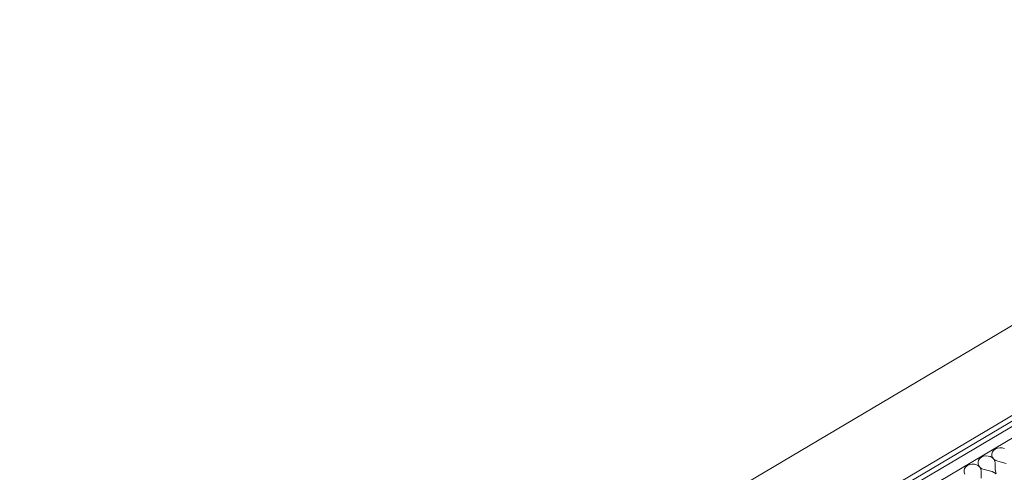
# Model space of a CAD drawing. Header units: millimetres. Extents: x -36631 to 27388, y -24993 to 6945.
# Tile 11 of 64: x -20087 to -18929, y -11730 to -11198. Entities that reach past the tile are written whole.
import ezdxf

# ---------------------------------------------------------------- set-up
doc = ezdxf.new("R2010")
doc.units = ezdxf.units.MM
doc.header["$MEASUREMENT"] = 0
doc.linetypes.add('Wipeout_Contour', pattern=[1000, 0, -1000])
doc.layers.add('Nuevo_08_E_Envans secs', color=7, linetype='Continuous')
doc.layers.add('Nuevo_09_EI_Mobiliari general', color=7, linetype='Continuous')
doc.layers.add('Nuevo_08_E_Envans secs_Pluma_Nº__1', color=7, linetype='Continuous', lineweight=5)
doc.layers.add('Nuevo_09_EI_Mobiliari general_Pluma_Nº__1', color=7, linetype='Continuous', lineweight=5)
for name, color, linetype, lineweight, true_color in [('Nuevo_08_E_Envans secs_Pluma_Nº__102', 7, 'Continuous', 5, 0xcccccc), ('Nuevo_08_E_Envans secs_Pluma_Nº__171', 171, 'Continuous', 13, 0xaaaaff), ('Nuevo_08_E_Envans secs_Pluma_Nº__177', 7, 'Continuous', 15, 0xf7e046)]:
    doc.layers.add(name, color=color, linetype=linetype, lineweight=lineweight, true_color=true_color)
pattern_1 = [(45, (0, 0), (-183.8478, 183.8478), [195, -65]), (45, (7e-14, 183.85), (-183.8478, 183.8478), [195, -65])]

# ---------------------------------------------------------------- blocks, each defined once
blk = doc.blocks.new('*X392')
at = {"layer": 'Nuevo_08_E_Envans secs_Pluma_Nº__102', "color": 254, "linetype": 'Continuous', "lineweight": 5, "true_color": 0xcccccc}
for p, q in [((-18943, -11706.5), (-18943.7, -11708.7)), ((-18943.7, -11708.7), (-18943.6, -11711)), ((-18941.6, -11704.6), (-18943, -11706.5)), ((-18939.6, -11703), (-18941.6, -11704.6)), ((-18937.1, -11701.9), (-18939.6, -11703)), ((-18934.4, -11701.5), (-18937.1, -11701.9)), ((-18931.6, -11701.6), (-18934.4, -11701.5)), ((-18929, -11702.4), (-18931.6, -11701.6)), ((-18967.1, -11720.8), (-18969.8, -11721.3)), ((-18964.3, -11721), (-18967.1, -11720.8)), ((-18961.7, -11721.7), (-18964.3, -11721)), ((-18959.3, -11716.2), (-18960, -11718.4)), ((-18960, -11718.4), (-18959.9, -11720.7)), ((-18959.9, -11720.7), (-18959.1, -11722.9)), ((-18957.9, -11714.3), (-18959.3, -11716.2)), ((-18955.9, -11712.7), (-18957.9, -11714.3)), ((-18953.5, -11711.6), (-18955.9, -11712.7)), ((-18950.7, -11711.1), (-18953.5, -11711.6)), ((-18947.9, -11711.3), (-18950.7, -11711.1)), ((-18945.3, -11712), (-18947.9, -11711.3)), ((-18943, -11713.3), (-18945.3, -11712)), ((-18943.6, -11711), (-18942.8, -11713.2)), ((-18941.3, -11715.1), (-18943, -11713.3)), ((-18942.8, -11713.2), (-18941.2, -11715.1)), ((-18940.2, -11717.2), (-18941.3, -11715.1)), ((-18941.2, -11715.1), (-18939.1, -11716.6)), ((-18939.9, -11719.5), (-18940.2, -11717.2)), ((-18940, -11727.7), (-18939.9, -11719.5)), ((-18939.1, -11716.6), (-18936.6, -11717.5)), ((-18926.9, -11719.9), (-18936.6, -11717.5)), ((-18975.7, -11725.9), (-18976.4, -11728.1)), ((-18976.4, -11728.1), (-18976.3, -11730.4)), ((-18976.3, -11730.4), (-18975.5, -11732.5)), ((-18974.3, -11723.9), (-18975.7, -11725.9)), ((-18972.3, -11722.4), (-18974.3, -11723.9)), ((-18969.8, -11721.3), (-18972.3, -11722.4)), ((-18959.4, -11723), (-18961.7, -11721.7)), ((-18957.6, -11724.8), (-18959.4, -11723)), ((-18959.1, -11722.9), (-18957.6, -11724.8)), ((-18956.6, -11726.9), (-18957.6, -11724.8)), ((-18957.6, -11724.8), (-18955.5, -11726.2)), ((-18956.2, -11729.1), (-18956.6, -11726.9)), ((-18956.4, -11737.4), (-18956.2, -11729.1)), ((-18955.5, -11726.2), (-18952.9, -11727.2)), ((-18943.3, -11729.6), (-18952.9, -11727.2)), ((-18938.6, -11732.1), (-18943.3, -11729.6)), ((-18940, -11727.7), (-18938.6, -11732))]:
    blk.add_line(p, q, dxfattribs=at)
blk = doc.blocks.new('Elem Sección_310_1')
at = {"layer": 'Nuevo_08_E_Envans secs', "lineweight": 0}
blk.add_blockref('*X392', (0, 0), dxfattribs=at)
at = {"color": 254, "linetype": 'Wipeout_Contour', "lineweight": 0, "ltscale": 86244.318456}
blk.add_wipeout([(-20035.4, -12324.2), (-20031.7, -12328.4), (-16656.7, -10329.8), (-16660.5, -10325.6)], dxfattribs=at).dxf.layer = 'Nuevo_08_E_Envans secs'
at = {"layer": 'Nuevo_08_E_Envans secs_Pluma_Nº__171', "linetype": 'Continuous', "lineweight": 13, "true_color": 0xaaaaff}
h = blk.add_hatch(dxfattribs=at)
h.set_pattern_fill('Panellat_HPL_0001', color=161, style=0, pattern_type=2)
h.set_pattern_definition(pattern_1)
h.paths.add_polyline_path([(-20035.4, -12324.2), (-20031.7, -12328.4), (-16656.7, -10329.8), (-16660.5, -10325.6)])
at = {"color": 254, "linetype": 'Wipeout_Contour', "lineweight": 0, "ltscale": 86234.169439}
blk.add_wipeout([(-16653, -10334), (-20027.9, -12332.6), (-20019.8, -12341.7), (-16644.8, -10343)], dxfattribs=at).dxf.layer = 'Nuevo_08_E_Envans secs'
at = {"layer": 'Nuevo_08_E_Envans secs_Pluma_Nº__177', "linetype": 'Continuous', "lineweight": 15, "true_color": 0xf7e046}
h = blk.add_hatch(dxfattribs=at)
h.set_pattern_fill('Panellat_HPL_0001', color=53, style=0, pattern_type=2)
h.set_pattern_definition(pattern_1)
h.paths.add_polyline_path([(-16653, -10334), (-20027.9, -12332.6), (-20019.8, -12341.7), (-16644.8, -10343)])
at = {"layer": 'Nuevo_08_E_Envans secs_Pluma_Nº__1', "color": 7, "linetype": 'Continuous', "lineweight": 5}
for p, q in [((-16660.5, -10325.6), (-20035.4, -12324.2)), ((-16656.7, -10329.8), (-20031.7, -12328.4)), ((-16653, -10334), (-20027.9, -12332.6)), ((-16644.8, -10343), (-20019.8, -12341.7))]:
    blk.add_line(p, q, dxfattribs=at)
blk = doc.blocks.new('Elem Sección_345_1')
at = {"layer": 'Nuevo_09_EI_Mobiliari general_Pluma_Nº__1', "color": 7, "linetype": 'Continuous', "lineweight": 5}
blk.add_line((-15047.6, -9264.5), (-20222.7, -12329.2), dxfattribs=at)

msp = doc.modelspace()

# ---------------------------------------------------------------- block references
at = {"layer": 'Nuevo_08_E_Envans secs', "lineweight": 0}
msp.add_blockref('Elem Sección_310_1', (0, 0), dxfattribs=at)

# ---------------------------------------------------------------- next in the draw order: block references
at = {"layer": 'Nuevo_09_EI_Mobiliari general', "lineweight": 0}
msp.add_blockref('Elem Sección_345_1', (0, 0), dxfattribs=at)

doc.saveas('drawing.dxf')
